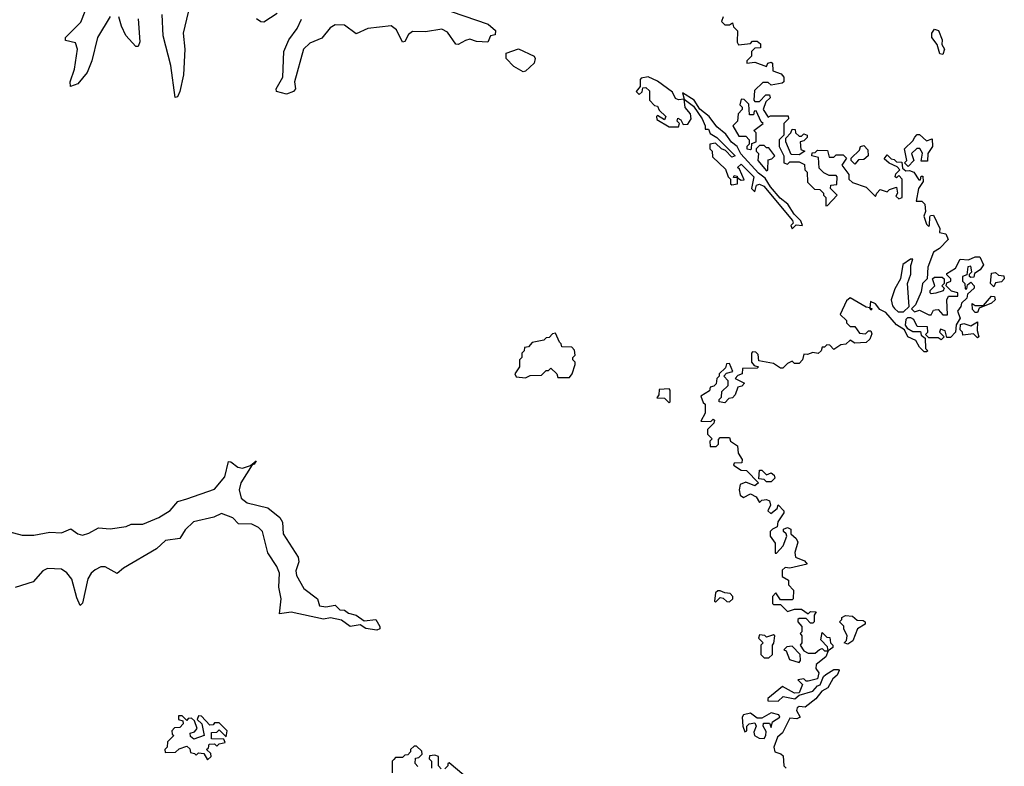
# Model space of a CAD drawing. Extents: x 2604950 to 2749250, y 940531 to 1028284.
# Tile 135 of 220: x 2682655 to 2686900, y 975752 to 978972. Entities that reach past the tile are written whole.
import ezdxf

# ---------------------------------------------------------------- set-up
doc = ezdxf.new("R2010")
doc.units = 0

msp = doc.modelspace()

# ---------------------------------------------------------------- linework, layer by layer
at = {"layer": '0CON05XD'}
for points in [[(2683045, 978986.5), (2682989.7, 978895), (2682966, 978795), (2682945.5, 978745), (2682905, 978695.7), (2682874.3, 978684.3), (2682871.8, 978705), (2682891.1, 978758.9), (2682904.1, 978845), (2682895, 978872.2), (2682852.8, 978882.8), (2682851.8, 978895), (2682918.5, 978961.5), (2682958.8, 979065)], [(2683381.7, 979005), (2683360, 978915), (2683366.8, 978845), (2683361.5, 978735), (2683345, 978663.3), (2683335, 978640), (2683325, 978637.5), (2683305.9, 978775), (2683273.3, 978903.3), (2683268.8, 978995)], [(2684464.5, 979024.5), (2684675, 978953.3), (2684705.7, 978925.7), (2684705, 978907.5), (2684685, 978902.5), (2684673.8, 978876.2), (2684625, 978878), (2684595, 978888.6), (2684577.3, 978882.7), (2684545, 978865.8), (2684535, 978867.1), (2684499.3, 978919.3), (2684475, 978931.5), (2684405, 978920), (2684348.3, 978921.7), (2684331.3, 978908.7), (2684315, 978878.8), (2684305, 978876.2), (2684279.1, 978929.1), (2684256, 978946), (2684155.3, 978934.7), (2684105, 978912.2), (2684055, 978948.5), (2684015, 978950), (2683992.7, 978937.3), (2683956.8, 978893.2), (2683905, 978871.8), (2683878.2, 978845), (2683840, 978705), (2683843.8, 978675), (2683835, 978663.3), (2683805, 978651.2), (2683762.2, 978662.2), (2683760.6, 978675), (2683789.6, 978725), (2683793.8, 978835), (2683814.7, 978885.2), (2683850.4, 978935), (2683870, 978975)], [(2683165.9, 978975.9), (2683173.2, 978876.8), (2683165, 978856.7), (2683155, 978856.2), (2683112.9, 978905), (2683093.1, 978945), (2683081.8, 978985)], [(2683765, 978999.4), (2683707.5, 978962.5), (2683695, 978962.8), (2683675.8, 978975.8)], [(2685687.5, 978985), (2685680, 978965), (2685695, 978950), (2685715, 978950), (2685728.3, 978958.3), (2685731.7, 978941.7), (2685750, 978925), (2685747.5, 978875), (2685753.6, 978863.6), (2685805, 978870), (2685815, 978880), (2685835, 978880), (2685848.3, 978868.3), (2685848.3, 978851.7), (2685825, 978850), (2685810, 978835), (2685810, 978815), (2685790, 978795), (2685790, 978785), (2685825, 978790), (2685875, 978770), (2685880, 978785), (2685895, 978790), (2685900, 978785), (2685901.7, 978751.7), (2685938.3, 978738.3), (2685950, 978725), (2685950, 978705), (2685941.7, 978698.3), (2685895, 978690), (2685881.7, 978701.7), (2685858.3, 978701.7), (2685822.5, 978667.5), (2685820, 978625), (2685825, 978620), (2685845, 978620), (2685871.7, 978648.3), (2685888.3, 978648.3), (2685890, 978635), (2685871.7, 978618.3), (2685860, 978585), (2685881.7, 978551.7), (2685891.7, 978558.3), (2685968.3, 978558.3), (2685970, 978545), (2685950, 978525), (2685950, 978475), (2685930, 978455), (2685930, 978425), (2685950, 978385), (2685950, 978355), (2685965, 978350), (2685975, 978360), (2686015, 978360), (2686038.3, 978348.3), (2686040, 978325), (2686050, 978315), (2686051.7, 978271.7), (2686081.7, 978241.7), (2686105, 978240), (2686120, 978225), (2686120, 978215), (2686130, 978205), (2686130, 978170), (2686138.3, 978171.7), (2686180, 978215), (2686150, 978245), (2686151.7, 978258.3), (2686178.3, 978261.7), (2686180, 978295), (2686175, 978300), (2686145, 978300), (2686121.7, 978311.7), (2686101.7, 978331.7), (2686098.3, 978378.3), (2686070, 978385), (2686071.7, 978398.3), (2686085, 978400), (2686095, 978410), (2686138.3, 978408.3), (2686145, 978380), (2686165, 978380), (2686175, 978390), (2686205, 978390), (2686220, 978375), (2686200, 978345), (2686230, 978305), (2686230, 978285), (2686245, 978270), (2686305, 978250), (2686345, 978210), (2686350, 978225), (2686365, 978240), (2686395, 978230), (2686405, 978240), (2686435, 978250), (2686440, 978225), (2686431.7, 978211.7), (2686445, 978200), (2686460, 978205), (2686460, 978285), (2686445, 978300), (2686435, 978290), (2686430, 978295), (2686431.7, 978308.3), (2686450, 978325), (2686438.3, 978338.3), (2686403, 978353), (2686381.7, 978371.7), (2686395, 978390), (2686411.7, 978371.7), (2686425, 978370), (2686435, 978360), (2686458.3, 978358.3), (2686461.7, 978331.7), (2686475, 978320), (2686491.7, 978321.7), (2686510, 978315), (2686531.7, 978281.7), (2686538.3, 978281.7), (2686541.7, 978298.3), (2686548.3, 978298.3), (2686550, 978275), (2686530, 978245), (2686520, 978190), (2686545, 978190), (2686557, 978177), (2686560, 978145), (2686552.5, 978125), (2686565, 978090), (2686572.5, 978082.5), (2686577.5, 978085), (2686578.3, 978121.7), (2686581.7, 978128.3), (2686595, 978130), (2686621.7, 978071.7), (2686620, 978055), (2686648.3, 978048.3), (2686657.5, 978025), (2686620, 977985), (2686595, 977970), (2686570, 977905), (2686567.5, 977855), (2686547.5, 977835), (2686541.7, 977798.3), (2686517, 977743), (2686500, 977725), (2686513, 977713), (2686535, 977720), (2686575, 977700), (2686585, 977700), (2686595, 977720), (2686601.7, 977721.7), (2686615, 977722.5), (2686635, 977700), (2686655, 977700), (2686652.5, 977765), (2686660, 977780), (2686700, 977780), (2686700, 977795), (2686671.7, 977801.7), (2686650, 977825), (2686651.7, 977838.3), (2686670, 977845), (2686670, 977855), (2686651.7, 977871.7), (2686651.7, 977878.3), (2686689.3, 977900.7), (2686710, 977940), (2686745, 977937.5), (2686775, 977950), (2686795, 977950), (2686810, 977915), (2686796.4, 977893.6), (2686771.7, 977878.3), (2686768.3, 977861.7), (2686755, 977860), (2686750, 977865), (2686750, 977875), (2686760, 977885), (2686755, 977910), (2686743, 977907), (2686738.3, 977871.7), (2686720, 977865), (2686720, 977845), (2686730, 977835), (2686731.7, 977811.7), (2686738.3, 977811.7), (2686741.7, 977828.3), (2686755, 977840), (2686770, 977825), (2686770, 977815), (2686741.7, 977788.3), (2686738.3, 977771.7), (2686715, 977750), (2686712.5, 977735), (2686697.5, 977715), (2686710, 977685), (2686693, 977657), (2686690, 977625), (2686668.3, 977601.7), (2686651.7, 977601.7), (2686645, 977630), (2686625, 977637.5), (2686620, 977625), (2686640, 977605), (2686628.3, 977591.7), (2686615, 977600), (2686575, 977600), (2686560, 977615), (2686570, 977625), (2686568.3, 977648.3), (2686525, 977650), (2686509.3, 977679.3), (2686497, 977687), (2686483, 977687), (2686475, 977680), (2686472.5, 977655), (2686481.7, 977641.7), (2686505, 977627.5), (2686538.3, 977628.3), (2686541.7, 977611.7), (2686558.3, 977598.3), (2686560, 977555), (2686570, 977545), (2686565, 977540), (2686555, 977540), (2686535, 977560), (2686518.3, 977588.3), (2686484.1, 977604.1), (2686470, 977635), (2686435, 977656.7), (2686389.5, 977709.5), (2686363.3, 977723.3), (2686345, 977746.7), (2686322.5, 977757.5), (2686320, 977730), (2686330, 977725), (2686325, 977720), (2686320, 977730), (2686305, 977732.5), (2686235, 977772.5), (2686219.3, 977760.7), (2686191.7, 977701.7), (2686220, 977675), (2686220, 977665), (2686235, 977650), (2686255, 977650), (2686275, 977620), (2686301.7, 977618.3), (2686315, 977630), (2686325, 977630), (2686328.3, 977618.3), (2686320, 977595), (2686305, 977580), (2686255, 977577.5), (2686235, 977590), (2686217, 977573), (2686195, 977570), (2686165, 977550), (2686148.3, 977568.3), (2686135, 977570), (2686125, 977560), (2686115, 977560), (2686110, 977545), (2686097, 977533), (2686075, 977537.5), (2686051.7, 977528.3), (2686035, 977530), (2686030, 977505), (2686015, 977490), (2685995, 977490), (2685985, 977500), (2685965, 977490), (2685945, 977470), (2685935, 977470), (2685905, 977490), (2685841.7, 977501.7), (2685838.3, 977528.3), (2685828.3, 977538.3), (2685815, 977540), (2685810, 977535), (2685810, 977495), (2685821.7, 977481.7), (2685840, 977475), (2685835, 977470), (2685771.7, 977468.3), (2685770, 977445), (2685751.7, 977438.3), (2685740, 977425), (2685780, 977405), (2685768.3, 977391.7), (2685751.7, 977388.3), (2685740, 977355), (2685728.3, 977341.7), (2685711.7, 977338.3), (2685695, 977320), (2685670, 977325), (2685670, 977335), (2685680, 977345), (2685681.7, 977368.3), (2685710, 977395), (2685710, 977415), (2685690, 977435), (2685701.7, 977448.3), (2685730, 977455), (2685715, 977490), (2685701.7, 977488.3), (2685698.3, 977471.7), (2685670, 977445), (2685670, 977435), (2685660, 977425), (2685658.3, 977401.7), (2685648.3, 977391.7), (2685631.7, 977388.3), (2685628.3, 977371.7), (2685591.7, 977348.3), (2685601.7, 977321.7), (2685610, 977315), (2685610, 977275), (2685591.7, 977241.7), (2685635, 977240), (2685645, 977250), (2685650, 977245), (2685648.3, 977231.7), (2685620, 977205), (2685620, 977185), (2685640, 977165), (2685630, 977155), (2685631.7, 977131.7), (2685658.3, 977131.7), (2685667.5, 977142.5), (2685668.3, 977161.7), (2685675, 977170), (2685715, 977170), (2685720, 977155), (2685750, 977135), (2685753, 977103), (2685770, 977075), (2685768.3, 977061.7), (2685735, 977060), (2685731.7, 977051.7), (2685765, 977030), (2685788.3, 977028.3), (2685840, 976975), (2685825, 976962.5), (2685785, 976977.5), (2685761.7, 976968.3), (2685757.5, 976945), (2685761.7, 976921.7), (2685775, 976912.5), (2685805, 976927.5), (2685830, 976915), (2685845, 976890), (2685855, 976900), (2685875, 976902.5), (2685887, 976897), (2685891.7, 976878.3), (2685880, 976855), (2685893, 976843), (2685920, 976865), (2685925, 976880), (2685950, 976855), (2685950, 976845), (2685923, 976807), (2685920, 976785), (2685900, 976775)], [(2686635, 978822.5), (2686622.5, 978825), (2686610, 978865), (2686587.5, 978895), (2686587.5, 978915), (2686598.3, 978931.7), (2686616.1, 978926.1), (2686632.5, 978885), (2686630, 978865), (2686642.5, 978845), (2686635, 978822.5)], [(2684825, 978747.5), (2684785, 978770), (2684752.5, 978805), (2684751.7, 978828.3), (2684805, 978846.7), (2684872.5, 978815), (2684877.5, 978805), (2684872.5, 978785), (2684835, 978750), (2684825, 978747.5)], [(2685495, 978510), (2685500, 978525), (2685490, 978535), (2685491.7, 978548.3), (2685505, 978540), (2685515, 978520), (2685535, 978522.5), (2685550, 978545), (2685546.7, 978566.7), (2685523.3, 978593.3), (2685520, 978630), (2685495, 978627.5), (2685483, 978633), (2685469.3, 978659.3), (2685405, 978706.7), (2685365, 978726.2), (2685335, 978720), (2685330, 978715), (2685330, 978685), (2685313, 978663), (2685325, 978650), (2685338.3, 978661.7), (2685341.7, 978678.3), (2685355, 978680), (2685370, 978665), (2685370, 978625), (2685391.7, 978601.7), (2685405, 978600), (2685411.7, 978581.7), (2685440, 978555), (2685435, 978540), (2685405, 978560), (2685400, 978555), (2685401.7, 978541.7), (2685455, 978510), (2685495, 978510)], [(2685985, 978070), (2686002.5, 978087.5), (2686030, 978085), (2686022.5, 978105), (2685993.3, 978133.3), (2685966.7, 978176.7), (2685933.3, 978203.3), (2685891.2, 978251.2), (2685869.3, 978289.3), (2685840.7, 978310.7), (2685763.3, 978393.3), (2685747.5, 978425), (2685723.6, 978443.6), (2685699.3, 978479.3), (2685660.5, 978510.5), (2685627.5, 978555), (2685587, 978587), (2685562.5, 978625), (2685512.5, 978657.5), (2685520, 978630), (2685559.3, 978599.3), (2685597.5, 978545), (2685610, 978515), (2685610, 978500), (2685625, 978500), (2685631.7, 978481.7), (2685660, 978465), (2685740, 978385), (2685725, 978380), (2685698.3, 978408.3), (2685680, 978415), (2685655, 978440), (2685630, 978435), (2685630, 978415), (2685640, 978405), (2685641.7, 978381.7), (2685698.3, 978328.3), (2685710, 978295), (2685720, 978285), (2685720, 978265), (2685725, 978260), (2685750, 978265), (2685750, 978290), (2685731.7, 978291.7), (2685735, 978300), (2685748.3, 978298.3), (2685750, 978290), (2685765, 978280), (2685778.3, 978281.7), (2685758.3, 978328.3), (2685750, 978335), (2685765, 978350), (2685820, 978295), (2685810, 978245), (2685825, 978230), (2685831.7, 978258.3), (2685845, 978262.5), (2685862.5, 978255), (2685987, 978107), (2685990, 978095), (2685980, 978085), (2685985, 978070)], [(2685805, 978412.5), (2685810, 978415), (2685811.7, 978438.3), (2685830, 978445), (2685830, 978485), (2685820, 978495), (2685860, 978525), (2685851.7, 978531.7), (2685830, 978580), (2685821.7, 978578.3), (2685818.3, 978561.7), (2685801.7, 978561.7), (2685798.3, 978608.3), (2685778.3, 978628.3), (2685765, 978630), (2685760, 978605), (2685770, 978595), (2685770, 978585), (2685753, 978567), (2685750, 978535), (2685730, 978515), (2685755, 978470), (2685785, 978470), (2685800, 978455), (2685800, 978435), (2685790, 978425), (2685790, 978415), (2685805, 978412.5)], [(2686015, 978390), (2685981.7, 978391.7), (2685957.5, 978445), (2685958.3, 978461.7), (2685980, 978485), (2685985, 978500), (2685998.3, 978498.3), (2686000, 978485), (2686015, 978470), (2686025, 978470), (2686035, 978480), (2686050, 978475), (2686050, 978465), (2686035, 978450), (2686020, 978445), (2686023, 978413), (2686040, 978405), (2686015, 978390)], [(2686485, 978340), (2686470, 978355), (2686480, 978365), (2686470, 978415), (2686505, 978450), (2686513.6, 978466.4), (2686525, 978476.7), (2686535, 978476.7), (2686565, 978450), (2686588.3, 978458.3), (2686590, 978425), (2686570, 978395), (2686568.3, 978361.7), (2686541.7, 978361.7), (2686547, 978397), (2686536.4, 978416.4), (2686523, 978417), (2686500, 978395), (2686510, 978365), (2686485, 978340)], [(2685875, 978320), (2685880, 978325), (2685881.7, 978368.3), (2685898.3, 978371.7), (2685910, 978385), (2685885, 978420), (2685875, 978420), (2685865, 978430), (2685845, 978430), (2685830, 978415), (2685830, 978405), (2685840, 978395), (2685837.5, 978365), (2685875, 978320)], [(2686255, 978350), (2686240, 978365), (2686240, 978375), (2686275, 978410), (2686280, 978425), (2686295, 978430), (2686311.7, 978411.7), (2686312.5, 978385), (2686295, 978370), (2686271.7, 978368.3), (2686255, 978350)], [(2686465, 977712.5), (2686490, 977735), (2686483.3, 977835), (2686496.7, 977875), (2686497, 977913), (2686505, 977940), (2686495, 977940), (2686463, 977917), (2686452.5, 977855), (2686428.3, 977811.7), (2686412.5, 977765), (2686418.3, 977738.3), (2686427, 977727), (2686443, 977713), (2686465, 977712.5)], [(2686585, 977790), (2686580, 977795), (2686580, 977805), (2686600, 977825), (2686590, 977855), (2686598.3, 977861.7), (2686631.7, 977861.7), (2686640, 977855), (2686640, 977835), (2686630, 977825), (2686640, 977815), (2686637, 977803), (2686605, 977792.5), (2686585, 977790)], [(2686855, 977820), (2686840, 977835), (2686845, 977880), (2686861.7, 977881.7), (2686875, 977870), (2686898.3, 977868.3), (2686900, 977855), (2686888.3, 977841.7), (2686861.7, 977838.3), (2686855, 977820)], [(2686785, 977710), (2686775, 977710), (2686763, 977723), (2686761.7, 977748.3), (2686775, 977740), (2686810, 977740), (2686845, 977780), (2686858.3, 977778.3), (2686860, 977765), (2686845, 977750), (2686791.7, 977728.3), (2686785, 977710)], [(2686785, 977600), (2686767.5, 977617.5), (2686721.7, 977611.7), (2686720, 977625), (2686710, 977635), (2686711.7, 977658.3), (2686725, 977662.5), (2686755, 977652.5), (2686785, 977670), (2686782.5, 977632.5), (2686790, 977605), (2686785, 977600)], [(2684835, 977427.5), (2684855, 977437.5), (2684905, 977440), (2684925, 977460), (2684935, 977460), (2684945, 977470), (2684970, 977445), (2684975, 977430), (2685025, 977430), (2685037.5, 977445), (2685050, 977485), (2685050, 977495), (2685040, 977505), (2685040, 977515), (2685050, 977525), (2685047, 977547), (2685035, 977560), (2684991.7, 977561.7), (2684990, 977575), (2684981.7, 977581.7), (2684965, 977620), (2684951.7, 977618.3), (2684938.3, 977601.7), (2684925, 977600), (2684915, 977590), (2684865, 977580), (2684848.3, 977561.7), (2684831.7, 977558.3), (2684830, 977545), (2684820, 977535), (2684820, 977515), (2684810, 977505), (2684810, 977475), (2684790, 977445), (2684795, 977432.5), (2684835, 977427.5)], [(2685455, 977320), (2685460, 977325), (2685460, 977375), (2685455, 977380), (2685411.7, 977378.3), (2685410, 977355), (2685401.7, 977341.7), (2685435, 977340), (2685455, 977320)], [(2682605.8, 976765), (2682665, 976749.7), (2682715, 976749.7), (2682785, 976761.8), (2682835, 976760), (2682875, 976776.9), (2682905.3, 976755.3), (2682925, 976750), (2682952.4, 976757.6), (2682995, 976780.8), (2683045, 976776.5), (2683113.7, 976786.3), (2683135, 976796.7), (2683185, 976796.4), (2683255, 976825.4), (2683304, 976856), (2683336.2, 976895), (2683375, 976906.4), (2683495, 976947.5), (2683538.9, 977001.1), (2683555, 977066.7), (2683565, 977065.8), (2683595, 977043.1), (2683615, 977038.6), (2683650, 977050), (2683675, 977070), (2683666.2, 977055), (2683657, 977053), (2683608.1, 976975), (2683600.6, 976945), (2683609.5, 976909.5), (2683635, 976889.2), (2683725, 976867.1), (2683775.7, 976825), (2683787.8, 976805), (2683791.4, 976755), (2683855.6, 976655), (2683857.8, 976635), (2683845.6, 976595), (2683848.1, 976575), (2683879.7, 976519.7), (2683939.2, 976475), (2683947.5, 976445), (2683975, 976440), (2684015, 976446.9), (2684035, 976427.5), (2684055, 976426), (2684073, 976413), (2684105, 976404), (2684140, 976380), (2684190, 976385), (2684207.5, 976355), (2684207.5, 976345), (2684195, 976340), (2684147.5, 976347.5), (2684123, 976363), (2684080, 976355), (2684042.9, 976382.9), (2683995, 976393.3), (2683965, 976386.7), (2683825, 976417.5), (2683775, 976410), (2683781.5, 976475), (2683771.4, 976525), (2683774.5, 976585), (2683763.8, 976613.8), (2683725, 976673.8), (2683701.5, 976765), (2683685, 976782.7), (2683655, 976797.3), (2683598.2, 976798.2), (2683573.8, 976823.8), (2683525, 976843.3), (2683492.3, 976827.7), (2683403.8, 976806.2), (2683368.1, 976771.9), (2683345.3, 976734.7), (2683283.5, 976726.5), (2683245, 976690.8), (2683102.7, 976607.3), (2683075, 976583.8), (2683023.2, 976613.2), (2683005, 976612.1), (2682979.9, 976600.1), (2682962.7, 976585), (2682949.2, 976560.8), (2682925, 976456.7), (2682915, 976446.7), (2682900.6, 976479.4), (2682880.2, 976560.2), (2682857.4, 976587.4), (2682835, 976603.2), (2682774.2, 976605), (2682754.5, 976595), (2682712.3, 976547.7), (2682635, 976523.1)], [(2685895, 976980), (2685875, 976980), (2685865, 976990), (2685841.7, 976991.7), (2685845, 977030), (2685855, 977030), (2685875, 977010), (2685895, 977017.5), (2685908.3, 977008.3), (2685910, 976995), (2685895, 976980)], [(2685900, 976775), (2685890, 976765), (2685890, 976745), (2685912.5, 976715), (2685911.7, 976671.7), (2685918.3, 976671.7), (2685947, 976703), (2685962.5, 976745), (2685960, 976755), (2685947.5, 976765), (2685947.5, 976775), (2685965, 976782.5), (2685980, 976775), (2685980, 976755), (2686002.5, 976735), (2686009.3, 976719.3), (2685997.5, 976675), (2686000, 976655), (2686038.3, 976638.3), (2686050, 976625), (2685975, 976607.5), (2685955, 976610), (2685941.7, 976598.3), (2685941.7, 976571.7), (2685970, 976555), (2685970, 976535), (2685991.7, 976511.7), (2685990, 976475), (2685985, 976470), (2685935, 976470), (2685915, 976500), (2685900, 976485), (2685900, 976455), (2685905, 976450), (2685935, 976450), (2685965, 976420), (2685995, 976430), (2686025, 976430), (2686055, 976410), (2686065, 976420), (2686088.3, 976418.3), (2686080, 976405), (2686080, 976375), (2686075, 976370), (2686065, 976370), (2686045, 976390), (2686015, 976390), (2686010, 976385), (2686010, 976375), (2686027.5, 976355), (2686027, 976333), (2686020, 976325), (2686027.5, 976315), (2686027.5, 976285), (2686020, 976275), (2686035, 976250), (2686055, 976240), (2686085, 976240), (2686103, 976257), (2686115, 976260), (2686125, 976250), (2686140, 976250), (2686138.3, 976268.3), (2686108.3, 976298.3), (2686115, 976330), (2686135, 976310), (2686148.3, 976308.3), (2686150, 976285), (2686160, 976275), (2686160, 976265), (2686140, 976250), (2686130, 976225), (2686088.3, 976191.7), (2686087.5, 976175), (2686100, 976155), (2686095, 976130), (2686055, 976120), (2686045, 976120), (2686035, 976130), (2686010, 976125), (2686030, 976105), (2686015, 976070), (2685995, 976067.5), (2685943, 976097), (2685880, 976045), (2685880, 976035), (2685925, 976033.3), (2685947, 976053), (2685997, 976043), (2686015, 976060), (2686075, 976076.7), (2686095, 976100), (2686106.7, 976103.3), (2686120, 976140), (2686131.2, 976148.8), (2686165, 976170), (2686185, 976170), (2686187.5, 976165), (2686180, 976145), (2686160.7, 976129.3), (2686139.3, 976090.7), (2686113.6, 976076.4), (2686086.7, 976043.3), (2686041.7, 976008.3), (2686015, 976010), (2686007.5, 976005), (2686003.6, 975993.6), (2686020, 975965), (2686005, 975957.5), (2685975, 975960), (2685943.6, 975896.4), (2685922.5, 975877.5), (2685906.7, 975835), (2685910, 975815), (2685937, 975807), (2685947, 975797), (2685950, 975755), (2685960, 975745)], [(2685655, 976460), (2685675, 976480), (2685688.3, 976478.3), (2685703, 976463), (2685715, 976462.5), (2685730, 976475), (2685730, 976485), (2685718.3, 976498.3), (2685695, 976500), (2685675, 976510), (2685665, 976510), (2685655, 976500), (2685650, 976465), (2685655, 976460)], [(2686225, 976280), (2686210, 976285), (2686220, 976295), (2686222.5, 976315), (2686207.5, 976345), (2686207.5, 976357.5), (2686190, 976375), (2686200, 976385), (2686200, 976395), (2686215, 976402.5), (2686245, 976400), (2686265, 976382.5), (2686291.7, 976381.7), (2686300, 976375), (2686300, 976365), (2686267.5, 976345), (2686246.4, 976293.6), (2686225, 976280)], [(2685885, 976220), (2685900, 976235), (2685900, 976275), (2685907, 976283), (2685910, 976315), (2685905, 976320), (2685875, 976310), (2685867, 976317), (2685845, 976320), (2685840, 976305), (2685860, 976285), (2685850, 976275), (2685850, 976235), (2685865, 976220), (2685885, 976220)], [(2686015, 976200), (2686021.7, 976208.3), (2686020, 976235), (2685985, 976270), (2685961.7, 976268.3), (2685950, 976255), (2685960, 976250), (2685973.3, 976213.3), (2686015, 976200)], [(2683465, 975780), (2683480, 975795), (2683478.3, 975808.3), (2683460, 975825), (2683468.3, 975831.7), (2683471.7, 975848.3), (2683495, 975850), (2683505, 975840), (2683515, 975850), (2683540, 975855), (2683535, 975870), (2683481.7, 975871.7), (2683481.7, 975898.3), (2683505, 975900), (2683515, 975910), (2683545, 975880), (2683550, 975905), (2683515, 975940), (2683495, 975940), (2683488.3, 975931.7), (2683475, 975930), (2683438.3, 975968.3), (2683425, 975970), (2683420, 975955), (2683440, 975935), (2683450, 975885), (2683405, 975870), (2683391.7, 975881.7), (2683390, 975895), (2683408.3, 975901.7), (2683420, 975915), (2683408.3, 975948.3), (2683395, 975960), (2683381.7, 975958.3), (2683375, 975950), (2683355, 975970), (2683340, 975970), (2683340, 975955), (2683358.3, 975948.3), (2683360, 975935), (2683345, 975920), (2683321.7, 975918.3), (2683310, 975905), (2683311.7, 975891.7), (2683320, 975885), (2683291.7, 975858.3), (2683290, 975835), (2683280, 975825), (2683281.7, 975811.7), (2683327, 975813), (2683341.7, 975828.3), (2683375, 975840), (2683388.3, 975828.3), (2683391.7, 975811.7), (2683408.3, 975808.3), (2683415, 975800), (2683425, 975810), (2683448.3, 975808.3), (2683465, 975780)], [(2685865, 975872.5), (2685872.5, 975885), (2685873, 975903), (2685860, 975925), (2685861.7, 975938.3), (2685888.3, 975938.3), (2685895, 975920), (2685900, 975945), (2685932.5, 975965), (2685927.5, 975975), (2685895, 975982.5), (2685855, 975960), (2685835, 975960), (2685805, 975981.2), (2685776.1, 975973.9), (2685770, 975965), (2685772.5, 975925), (2685781.7, 975901.7), (2685790, 975905), (2685790, 975925), (2685800, 975935), (2685825, 975940), (2685830, 975925), (2685820.7, 975899.3), (2685822.5, 975885), (2685843.6, 975873.6), (2685865, 975872.5)], [(2684371.7, 975751.7), (2684360, 975765), (2684361.7, 975788.3), (2684375, 975790), (2684390, 975805), (2684388.3, 975818.3), (2684365, 975840), (2684355, 975840), (2684340, 975825), (2684340, 975815), (2684328.3, 975801.7), (2684315, 975800), (2684305, 975790), (2684275, 975790), (2684268.3, 975781.7), (2684260, 975775), (2684260, 975725)], [(2684471.7, 975741.7), (2684460, 975755), (2684460, 975795), (2684445, 975800), (2684421.7, 975798.3), (2684420, 975785), (2684430, 975775), (2684430, 975745)], [(2684570, 975715), (2684507, 975767), (2684500, 975765), (2684500, 975755), (2684488.3, 975741.7)]]:
    msp.add_lwpolyline(points, dxfattribs=at)

doc.saveas('drawing.dxf')
